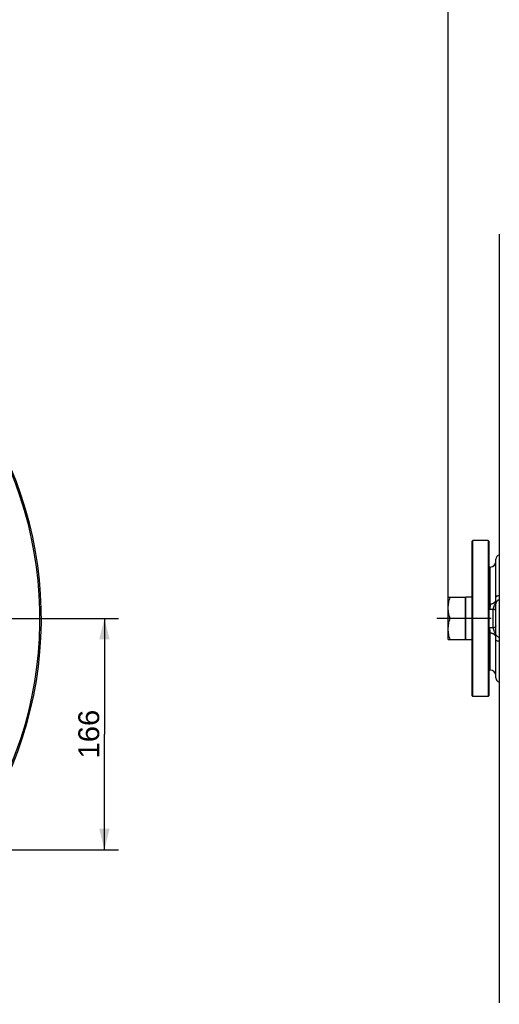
# Model space of a CAD drawing. Header units: millimetres. Extents: x 0 to 594, y 0 to 420.
# Tile 34 of 51: x 391 to 460, y 136 to 277. Entities that reach past the tile are written whole.
import ezdxf

# ---------------------------------------------------------------- set-up
doc = ezdxf.new("R2010")
doc.units = ezdxf.units.MM
doc.header["$LTSCALE"] = 32.67
doc.linetypes.add('CENTER', pattern=[0.6, 0.375, -0.075, 0.075, -0.075])
doc.layers.get('0').update_dxf_attribs({"linetype": 'CONTINUOUS'})
doc.layers.add('3_ALL_AXES', color=7, linetype='CONTINUOUS')
doc.styles.get("Standard").update_dxf_attribs({"font": 'arial.ttf'})
doc.dimstyles.new('DIMSTYLE_1', dxfattribs={"dimtxt": 3, "dimasz": 3, "dimexe": 2, "dimexo": 1.5, "dimgap": 0.75, "dimtad": 1, "dimdec": 1, "dimlfac": 5, "dimdsep": 46, "dimtxsty": 'STANDARD', "dimblk": '_FILLED', "dimblk1": '_FILLED', "dimblk2": '_FILLED', "dimcen": 0.09, "dimadec": 1, "dimazin": 2, "dimtp": 0.5, "dimtm": 0.5, "dimtfac": 1, "dimtdec": 1, "dimtofl": 0, "dimtmove": 0, "dimatfit": 3, "dimldrblk": '_FILLED', "dimfxl": 1, "dimtolj": 1, "dimarcsym": 0})
doc.dimstyles.new('DIMSTYLE_4', dxfattribs={"dimtxt": 3, "dimasz": 3, "dimexe": 2, "dimexo": 1.5, "dimgap": 0.75, "dimtad": 1, "dimdec": 0, "dimlfac": 5, "dimdsep": 46, "dimtxsty": 'STANDARD', "dimblk": '_FILLED', "dimblk1": '_FILLED', "dimblk2": '_FILLED', "dimcen": 0.09, "dimadec": 0, "dimazin": 2, "dimtp": 0.5, "dimtm": 0.5, "dimtfac": 1, "dimtdec": 0, "dimtofl": 0, "dimtmove": 0, "dimatfit": 3, "dimldrblk": '_FILLED', "dimfxl": 1, "dimtolj": 1, "dimarcsym": 0})

# ---------------------------------------------------------------- blocks, each defined once
blk = doc.blocks.new('_FILLED')
at = {"color": 0, "linetype": 'BYBLOCK'}
blk.add_solid([(0, 0), (-1, 0.25), (-1, -0.25)], dxfattribs=at)
blk = doc.blocks.new('*D6')
at = {"color": 2, "linetype": 'CONTINUOUS'}
for p, q in [((351.03, 190.91), (405.24, 190.91)), ((403.24, 190.91), (403.24, 174.31)), ((403.24, 157.71), (403.24, 174.31)), ((368.4, 157.71), (405.24, 157.71))]:
    blk.add_line(p, q, dxfattribs=at)
at = {"color": 2, "linetype": 'CONTINUOUS', "xscale": 3, "yscale": 3, "zscale": 3}
for p, rotation in [((403.24, 190.91), 90), ((403.24, 157.71), 270)]:
    blk.add_blockref('_FILLED', p, dxfattribs=dict(at, rotation=rotation))
at = {"color": 2, "linetype": 'CONTINUOUS', "insert": (399.49, 174.31), "char_height": 3, "width": 6.9926, "attachment_point": 2, "rotation": 90, "line_spacing_factor": 0.9}
blk.add_mtext('166', dxfattribs=at)
blk = doc.blocks.new('*D10')
at = {"color": 2, "linetype": 'CONTINUOUS'}
for p, q in [((452.62, 193.91), (452.62, 289.43)), ((505.76, 248.01), (505.76, 289.43)), ((452.62, 287.43), (479.19, 287.43)), ((505.76, 287.43), (479.19, 287.43))]:
    blk.add_line(p, q, dxfattribs=at)
at = {"color": 2, "linetype": 'CONTINUOUS', "xscale": 3, "yscale": 3, "zscale": 3, "rotation": 180}
blk.add_blockref('_FILLED', (452.62, 287.43), dxfattribs=at)
at = {"color": 2, "linetype": 'CONTINUOUS', "xscale": 3, "yscale": 3, "zscale": 3}
blk.add_blockref('_FILLED', (505.76, 287.43), dxfattribs=at)
at = {"color": 2, "linetype": 'CONTINUOUS', "insert": (479.19, 291.18), "char_height": 3, "width": 6.9926, "attachment_point": 2, "line_spacing_factor": 0.9}
blk.add_mtext('266', dxfattribs=at)

msp = doc.modelspace()

# ---------------------------------------------------------------- linework, layer by layer
at = {"color": 7, "linetype": 'CONTINUOUS'}
for p, q in [((459.96, 246.11), (459.96, 135.71)), ((456.06, 202.01), (456.16, 202.11)), ((456.06, 179.81), (456.06, 202.01)), ((456.16, 179.71), (456.16, 202.11)), ((458.36, 202.11), (456.16, 202.11)), ((458.36, 202.11), (458.36, 179.71)), ((458.46, 202.01), (458.36, 202.11)), ((458.46, 202.01), (458.46, 179.81)), ((459.46, 182.379), (459.46, 199.441)), ((458.66, 198.31), (458.46, 198.31)), ((455.12, 187.91), (455.12, 193.91)), ((455.16, 193.91), (455.12, 193.91)), ((455.16, 187.91), (455.12, 187.91)), ((458.66, 183.51), (458.46, 183.51)), ((456.06, 179.81), (456.16, 179.71)), ((458.36, 179.71), (456.16, 179.71)), ((458.46, 179.81), (458.36, 179.71))]:
    msp.add_line(p, q, dxfattribs=at)
at = {"color": 9, "linetype": 'CONTINUOUS'}
for p, q in [((458.66, 193.041), (458.66, 198.31)), ((458.46, 192.255), (458.59, 192.244)), ((459.095, 189.574), (459.095, 192.246)), ((458.59, 189.576), (458.46, 189.565)), ((458.66, 183.51), (458.66, 188.779))]:
    msp.add_line(p, q, dxfattribs=at)
at = {"color": 7, "linetype": 'CONTINUOUS'}
for centre, radius, start, end in [((338.79, 190.91), 55.4, 191.98156, 110.00638), ((338.79, 190.91), 55.2, 192.02551, 109.75563), ((460.06, 199.441), 0.6, 99.60101, 180), ((458.66, 199.11), 0.8, 270, 360), ((458.66, 182.71), 0.8, 0, 90), ((460.06, 182.379), 0.6, 180, 260.39899)]:
    msp.add_arc(centre, radius, start, end, dxfattribs=at)
at = {"color": 9, "linetype": 'CONTINUOUS'}
for centre, radius, start, end in [((458.833, 195.084), 2.85, 265.12017, 275.27618), ((458.833, 186.742), 2.844, 84.71222, 94.89123)]:
    msp.add_arc(centre, radius, start, end, dxfattribs=at)
for points, knots in [([(459.96, 194.188), (459.894, 194.184), (459.772, 194.169), (459.631, 194.131), (459.544, 194.087), (459.488, 194.048), (459.46, 194.003), (459.46, 193.976)], [0, 0, 0, 0, 0.3465966, 0.6395058, 0.7579797, 0.8559853, 1, 1, 1, 1]), ([(458.66, 193.041), (458.653, 192.97), (458.627, 192.705), (458.603, 192.439), (458.59, 192.244)], [0, 0, 0, 0, 0.2671623, 1, 1, 1, 1]), ([(458.66, 193.041), (458.712, 193.03), (458.818, 193.022), (458.971, 193.056), (459.106, 193.119), (459.222, 193.196), (459.305, 193.264), (459.362, 193.315), (459.396, 193.347), (459.423, 193.373), (459.44, 193.392), (459.451, 193.402), (459.455, 193.408), (459.46, 193.411), (459.46, 193.413)], [0, 0, 0, 0, 0.1724084, 0.3409478, 0.5032413, 0.6558533, 0.7926473, 0.8520904, 0.9034336, 0.9449896, 0.975345, 0.9860393, 0.9936916, 1, 1, 1, 1]), ([(459.095, 192.246), (459.116, 192.344), (459.166, 192.552), (459.261, 192.806), (459.35, 193.009), (459.409, 193.151), (459.452, 193.284), (459.46, 193.372), (459.46, 193.413)], [0, 0, 0, 0, 0.2450693, 0.5230459, 0.6599472, 0.7872186, 0.8995937, 1, 1, 1, 1]), ([(459.96, 193.597), (459.892, 193.586), (459.758, 193.542), (459.594, 193.413), (459.485, 193.238), (459.46, 193.104), (459.46, 193.038)], [0, 0, 0, 0, 0.2562585, 0.5084109, 0.7557933, 1, 1, 1, 1]), ([(459.46, 191.955), (459.46, 191.992), (459.439, 192.069), (459.356, 192.161), (459.236, 192.224), (459.143, 192.243), (459.095, 192.246)], [0, 0, 0, 0, 0.2145793, 0.4505675, 0.7149779, 1, 1, 1, 1]), ([(458.66, 188.779), (458.653, 188.85), (458.627, 189.115), (458.603, 189.381), (458.59, 189.576)], [0, 0, 0, 0, 0.2671623, 1, 1, 1, 1]), ([(459.46, 189.865), (459.46, 189.829), (459.439, 189.751), (459.356, 189.659), (459.236, 189.596), (459.143, 189.577), (459.095, 189.574)], [0, 0, 0, 0, 0.2145803, 0.4505688, 0.7149787, 1, 1, 1, 1]), ([(459.46, 188.407), (459.46, 188.448), (459.452, 188.536), (459.409, 188.669), (459.35, 188.811), (459.261, 189.014), (459.166, 189.268), (459.116, 189.476), (459.095, 189.574)], [0, 0, 0, 0, 0.1004044, 0.212779, 0.3400517, 0.4769525, 0.7549276, 1, 1, 1, 1]), ([(459.46, 188.407), (459.46, 188.409), (459.455, 188.412), (459.451, 188.418), (459.44, 188.428), (459.423, 188.447), (459.396, 188.473), (459.362, 188.505), (459.305, 188.556), (459.222, 188.624), (459.106, 188.701), (458.971, 188.764), (458.818, 188.798), (458.712, 188.79), (458.66, 188.779)], [0, 0, 0, 0, 0.0063077, 0.0139596, 0.0246549, 0.0550129, 0.0965746, 0.1479256, 0.2073786, 0.3441944, 0.4968112, 0.6590831, 0.8275867, 1, 1, 1, 1]), ([(459.96, 188.223), (459.892, 188.234), (459.758, 188.278), (459.594, 188.407), (459.485, 188.582), (459.46, 188.716), (459.46, 188.782)], [0, 0, 0, 0, 0.2562585, 0.5084109, 0.7557933, 1, 1, 1, 1]), ([(459.96, 187.632), (459.894, 187.636), (459.772, 187.651), (459.631, 187.689), (459.544, 187.733), (459.488, 187.773), (459.46, 187.817), (459.46, 187.845)], [0, 0, 0, 0, 0.3465966, 0.6395058, 0.7579797, 0.8559853, 1, 1, 1, 1])]:
    msp.add_open_spline(points, degree=3, knots=knots, dxfattribs=at)
at = {"layer": '3_ALL_AXES', "color": 7, "linetype": 'CONTINUOUS'}
for p, q in [((452.62, 187.91), (452.62, 193.91)), ((455.12, 193.91), (452.62, 193.91)), ((455.16, 187.85), (455.16, 193.97)), ((456.06, 193.97), (455.16, 193.97)), ((455.12, 190.91), (452.888, 190.91)), ((452.62, 187.91), (455.12, 187.91)), ((456.06, 187.85), (455.16, 187.85))]:
    msp.add_line(p, q, dxfattribs=at)
at = {"layer": '3_ALL_AXES', "color": 9, "linetype": 'CONTINUOUS'}
for p, q in [((458.46, 193.062), (458.66, 193.041)), ((458.66, 188.779), (458.46, 188.758))]:
    msp.add_line(p, q, dxfattribs=at)
at = {"layer": '3_ALL_AXES', "color": 2, "linetype": 'CENTER'}
for p, q in [((452.888, 190.91), (451.006, 190.91)), ((537.218, 190.91), (455.12, 190.91))]:
    msp.add_line(p, q, dxfattribs=at)
at = {"layer": '3_ALL_AXES', "color": 7, "linetype": 'CONTINUOUS'}
for points, knots in [([(452.62, 192.41), (452.62, 192.664), (452.672, 193.174), (452.807, 193.667), (452.888, 193.91)], [0, 0, 0, 0, 0.498127, 1, 1, 1, 1]), ([(452.888, 190.91), (452.807, 191.153), (452.672, 191.646), (452.62, 192.156), (452.62, 192.41)], [0, 0, 0, 0, 0.5018644, 1, 1, 1, 1]), ([(452.62, 189.41), (452.62, 189.664), (452.672, 190.174), (452.807, 190.667), (452.888, 190.91)], [0, 0, 0, 0, 0.498127, 1, 1, 1, 1]), ([(452.888, 187.91), (452.807, 188.153), (452.672, 188.646), (452.62, 189.156), (452.62, 189.41)], [0, 0, 0, 0, 0.5018644, 1, 1, 1, 1])]:
    msp.add_open_spline(points, degree=3, knots=knots, dxfattribs=at)

# ---------------------------------------------------------------- dimensions: what is measured, and where the dimension line sits
at = {"color": 2, "linetype": 'CONTINUOUS'}
dim = msp.add_linear_dim(base=(505.76, 287.426), p1=(452.62, 192.41), p2=(505.76, 246.514), dimstyle='DIMSTYLE_4', dxfattribs=at)
dim.commit()
dim.dimension.update_dxf_attribs({"geometry": '*D10', "text_midpoint": (479.152, 287.426), "dimtype": 160})
dim = msp.add_linear_dim(base=(403.243, 157.71), p1=(349.532, 190.91), p2=(366.899, 157.71), angle=270, dimstyle='DIMSTYLE_1', dxfattribs=at)
dim.commit()
dim.dimension.update_dxf_attribs({"geometry": '*D6', "text_midpoint": (403.243, 174.439), "dimtype": 160})

doc.saveas('drawing.dxf')
